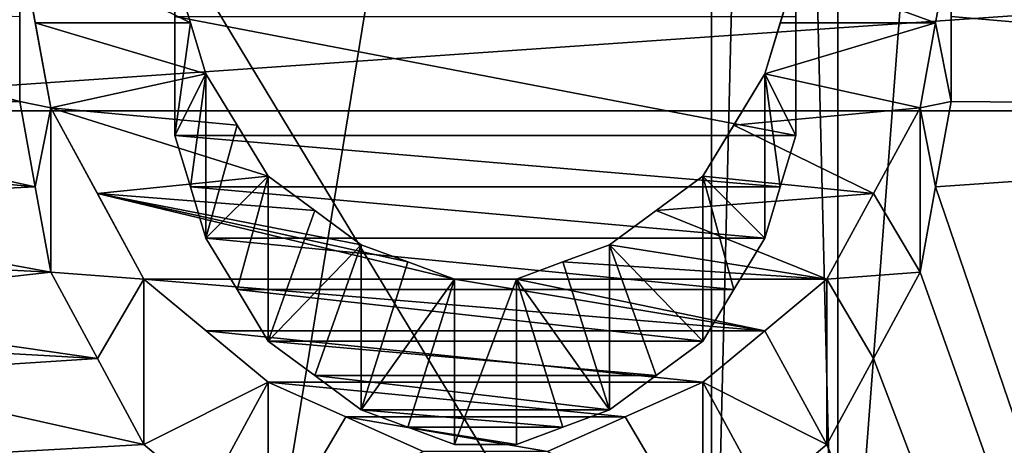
# Model space of a CAD drawing. Header units: millimetres. Extents: x -122 to 122, y -98 to 94.
# Tile 181 of 256: x -70.69 to -67.32, y 1.31 to 2.77. Entities that reach past the tile are written whole.
import ezdxf

# ---------------------------------------------------------------- set-up
doc = ezdxf.new("R2010")
doc.units = ezdxf.units.MM
doc.header["$LTSCALE"] = 26.699852
for name, color, linetype in [('1057', 7, 'CONTINUOUS'), ('1059', 7, 'CONTINUOUS'), ('1071', 7, 'CONTINUOUS'), ('1074', 7, 'CONTINUOUS'), ('1097', 7, 'CONTINUOUS'), ('1098', 7, 'CONTINUOUS'), ('2351', 7, 'CONTINUOUS'), ('2368', 7, 'CONTINUOUS'), ('2954', 7, 'CONTINUOUS'), ('2955', 7, 'CONTINUOUS'), ('3569', 7, 'CONTINUOUS'), ('3586', 7, 'CONTINUOUS'), ('3800', 7, 'CONTINUOUS'), ('4109', 7, 'CONTINUOUS'), ('4110', 7, 'CONTINUOUS'), ('4111', 7, 'CONTINUOUS'), ('4112', 7, 'CONTINUOUS'), ('4113', 7, 'CONTINUOUS'), ('4115', 7, 'CONTINUOUS'), ('4116', 7, 'CONTINUOUS'), ('4117', 7, 'CONTINUOUS'), ('4118', 7, 'CONTINUOUS'), ('4119', 7, 'CONTINUOUS'), ('4146', 7, 'CONTINUOUS'), ('4147', 7, 'CONTINUOUS'), ('4148', 7, 'CONTINUOUS'), ('4149', 7, 'CONTINUOUS'), ('4150', 7, 'CONTINUOUS'), ('4151', 7, 'CONTINUOUS'), ('4152', 7, 'CONTINUOUS'), ('4153', 7, 'CONTINUOUS'), ('4154', 7, 'CONTINUOUS'), ('4155', 7, 'CONTINUOUS'), ('4156', 7, 'CONTINUOUS'), ('4172', 7, 'CONTINUOUS'), ('4173', 7, 'CONTINUOUS'), ('4785', 7, 'CONTINUOUS'), ('4786', 7, 'CONTINUOUS'), ('4787', 7, 'CONTINUOUS'), ('4788', 7, 'CONTINUOUS'), ('5674', 7, 'CONTINUOUS'), ('5677', 7, 'CONTINUOUS'), ('967', 7, 'CONTINUOUS'), ('969', 7, 'CONTINUOUS')]:
    doc.layers.add(name, color=color, linetype=linetype)

msp = doc.modelspace()

# ---------------------------------------------------------------- linework, layer by layer
at = {"layer": '1057', "color": 250, "linetype": 'Continuous', "true_color": 0x323232}
for points in [[(-68.3207, 17.625, -30.5274), (-68.3207, 0, -35.25), (-78.9793, 17.625, -30.5274), (-68.3207, 17.625, -30.5274)], [(-78.9793, 17.625, -30.5274), (-68.3207, 0, -35.25), (-78.9793, 0, -35.25), (-78.9793, 17.625, -30.5274)]]:
    msp.add_3dface(points, dxfattribs=at)
at = {"layer": '1059', "color": 250, "linetype": 'Continuous', "true_color": 0x323232}
for points in [[(-68.3207, 0, 35.25), (-68.3207, 17.625, 30.5274), (-78.9793, 0, 35.25), (-68.3207, 0, 35.25)], [(-78.9793, 0, 35.25), (-68.3207, 17.625, 30.5274), (-78.9793, 17.625, 30.5274), (-78.9793, 0, 35.25)]]:
    msp.add_3dface(points, dxfattribs=at)
at = {"layer": '1071', "color": 250, "linetype": 'Continuous', "true_color": 0x323232}
for points in [[(-66.4443, 0, 38), (-66.4443, 19, 32.909), (-67.8877, 0, 35.5), (-66.4443, 0, 38)], [(-67.8877, 0, 35.5), (-66.4443, 19, 32.909), (-67.8877, 17.75, 30.7439), (-67.8877, 0, 35.5)]]:
    msp.add_3dface(points, dxfattribs=at)
at = {"layer": '1074', "color": 250, "linetype": 'Continuous', "true_color": 0x323232}
for points in [[(-66.4443, 19, -32.909), (-66.4443, 0, -38), (-67.8877, 17.75, -30.7439), (-66.4443, 19, -32.909)], [(-67.8877, 17.75, -30.7439), (-66.4443, 0, -38), (-67.8877, 0, -35.5), (-67.8877, 17.75, -30.7439)]]:
    msp.add_3dface(points, dxfattribs=at)
at = {"layer": '1097', "color": 250, "linetype": 'Continuous', "true_color": 0x323232}
for points in [[(-68.3207, 17.625, -30.5274), (-67.8877, 17.75, -30.7439), (-67.8877, 0, -35.5), (-68.3207, 17.625, -30.5274)], [(-68.3207, 0, -35.25), (-68.3207, 17.625, -30.5274), (-67.8877, 0, -35.5), (-68.3207, 0, -35.25)]]:
    msp.add_3dface(points, dxfattribs=at)
at = {"layer": '1098', "color": 250, "linetype": 'Continuous', "true_color": 0x323232}
for points in [[(-68.3207, 17.625, 30.5274), (-68.3207, 0, 35.25), (-67.8877, 17.75, 30.7439), (-68.3207, 17.625, 30.5274)], [(-68.3207, 0, 35.25), (-67.8877, 0, 35.5), (-67.8877, 17.75, 30.7439), (-68.3207, 0, 35.25)]]:
    msp.add_3dface(points, dxfattribs=at)
at = {"layer": '2351', "color": 250, "linetype": 'Continuous', "true_color": 0x323232}
for points in [[(-103.1595, -13.7317, 39.9563), (-103.1595, 4.0619, 42.0543), (-36.8405, -13.7317, 39.9563), (-103.1595, -13.7317, 39.9563)], [(-36.8405, -13.7317, 39.9563), (-103.1595, 4.0619, 42.0543), (-36.8405, 4.0619, 42.0543), (-36.8405, -13.7317, 39.9563)]]:
    msp.add_3dface(points, dxfattribs=at)
at = {"layer": '2368', "color": 250, "linetype": 'Continuous', "true_color": 0x323232}
for points in [[(-63.7701, 2.4568, 48.1874), (-63.7701, 13.6709, 46.2728), (-67.5, 3.3488, 48.1336), (-63.7701, 2.4568, 48.1874)], [(-71.4362, 7.0834, 47.7272), (-76.2299, 2.4567, 48.1874), (-70.1006, 6.3572, 47.8294), (-71.4362, 7.0834, 47.7272)], [(-70.1006, 6.3572, 47.8294), (-76.2299, 2.4567, 48.1874), (-68.7766, 5.6312, 47.9203), (-70.1006, 6.3572, 47.8294)], [(-68.7766, 5.6312, 47.9203), (-76.2299, 2.4567, 48.1874), (-72.5, 4.0399, 48.0806), (-68.7766, 5.6312, 47.9203)], [(-76.2299, 2.4567, 48.1874), (-63.7701, 2.4568, 48.1874), (-67.5, 3.3488, 48.1336), (-76.2299, 2.4567, 48.1874)], [(-72.5, 3.3488, 48.1336), (-76.2299, 2.4567, 48.1874), (-67.5, 3.3488, 48.1336), (-72.5, 3.3488, 48.1336)], [(-63.7701, -8.8939, 47.4232), (-63.7701, 2.4568, 48.1874), (-76.2299, -8.8939, 47.4232), (-63.7701, -8.8939, 47.4232)], [(-76.2299, -8.8939, 47.4232), (-63.7701, 2.4568, 48.1874), (-76.2299, 2.4567, 48.1874), (-76.2299, -8.8939, 47.4232)]]:
    msp.add_3dface(points, dxfattribs=at)
at = {"layer": '2954', "color": 250, "linetype": 'Continuous', "true_color": 0x323232}
for points in [[(-31.5, 14.6011, 44.9374), (-108.5, -4.939, 46.9912), (-31.5, -4.939, 46.9912), (-31.5, 14.6011, 44.9374)], [(-108.5, 14.6011, 44.9374), (-108.5, -4.939, 46.9912), (-31.5, 14.6011, 44.9374), (-108.5, 14.6011, 44.9374)]]:
    msp.add_3dface(points, dxfattribs=at)
at = {"layer": '2955', "color": 250, "linetype": 'Continuous', "true_color": 0x323232}
for points in [[(-108.5, 15.2191, 46.8395), (-108.5, -5.148, 48.9802), (-31.5, 15.2191, 46.8395), (-108.5, 15.2191, 46.8395)], [(-31.5, 15.2191, 46.8395), (-108.5, -5.148, 48.9802), (-31.5, -5.148, 48.9802), (-31.5, 15.2191, 46.8395)]]:
    msp.add_3dface(points, dxfattribs=at)
at = {"layer": '3569', "color": 250, "linetype": 'Continuous', "true_color": 0x323232}
for points in [[(-103.1595, 4.0619, -42.0543), (-103.1595, -13.7317, -39.9563), (-36.8405, 4.0619, -42.0543), (-103.1595, 4.0619, -42.0543)], [(-36.8405, 4.0619, -42.0543), (-103.1595, -13.7317, -39.9563), (-36.8405, -13.7317, -39.9563), (-36.8405, 4.0619, -42.0543)]]:
    msp.add_3dface(points, dxfattribs=at)
at = {"layer": '3586', "color": 250, "linetype": 'Continuous', "true_color": 0x323232}
for points in [[(-63.7701, 13.6709, -46.2728), (-63.7701, 2.4568, -48.1874), (-67.9255, 9.012, -47.4009), (-63.7701, 13.6709, -46.2728)], [(-67.9255, 9.012, -47.4009), (-63.7701, 2.4568, -48.1874), (-67.7657, 8.7403, -47.4518), (-67.9255, 9.012, -47.4009)], [(-67.7657, 8.7403, -47.4518), (-63.7701, 2.4568, -48.1874), (-67.6064, 8.4684, -47.501), (-67.7657, 8.7403, -47.4518)], [(-67.6064, 8.4684, -47.501), (-63.7701, 2.4568, -48.1874), (-67.5531, 8.1402, -47.5584), (-67.6064, 8.4684, -47.501)], [(-67.5531, 8.1402, -47.5584), (-63.7701, 2.4568, -48.1874), (-67.5, 7.8116, -47.6135), (-67.5531, 8.1402, -47.5584)], [(-67.5, 7.8116, -47.6135), (-63.7701, 2.4568, -48.1874), (-67.5533, 7.4809, -47.6665), (-67.5, 7.8116, -47.6135)], [(-67.5533, 7.4809, -47.6665), (-63.7701, 2.4568, -48.1874), (-67.6064, 7.1499, -47.7173), (-67.5533, 7.4809, -47.6665)], [(-67.6064, 7.1499, -47.7173), (-63.7701, 2.4568, -48.1874), (-67.7662, 6.8723, -47.7581), (-67.6064, 7.1499, -47.7173)], [(-67.7662, 6.8723, -47.7581), (-63.7701, 2.4568, -48.1874), (-67.9255, 6.5946, -47.7972), (-67.7662, 6.8723, -47.7581)], [(-67.9255, 6.5946, -47.7972), (-63.7701, 2.4568, -48.1874), (-68.0853, 6.4272, -47.82), (-67.9255, 6.5946, -47.7972)], [(-68.0853, 6.4272, -47.82), (-63.7701, 2.4568, -48.1874), (-68.2447, 6.2598, -47.8422), (-68.0853, 6.4272, -47.82)], [(-68.2447, 6.2598, -47.8422), (-63.7701, 2.4568, -48.1874), (-68.4576, 6.1478, -47.8567), (-68.2447, 6.2598, -47.8422)], [(-68.4576, 6.1478, -47.8567), (-63.7701, 2.4568, -48.1874), (-68.6702, 6.0358, -47.871), (-68.4576, 6.1478, -47.8567)], [(-68.6702, 6.0358, -47.871), (-63.7701, 2.4568, -48.1874), (-68.8298, 5.9797, -47.878), (-68.6702, 6.0358, -47.871)], [(-63.7701, 2.4568, -48.1874), (-68.9894, 5.9236, -47.885), (-68.8298, 5.9797, -47.878), (-63.7701, 2.4568, -48.1874)], [(-68.9894, 5.9236, -47.885), (-63.7701, 2.4568, -48.1874), (-69.2554, 5.8674, -47.8919), (-68.9894, 5.9236, -47.885)], [(-69.2554, 5.8674, -47.8919), (-63.7701, 2.4568, -48.1874), (-69.5213, 5.8113, -47.8988), (-69.2554, 5.8674, -47.8919)], [(-63.7701, 2.4568, -48.1874), (-68.3511, 4.566, -48.0335), (-70.4787, 5.8113, -47.8988), (-63.7701, 2.4568, -48.1874)], [(-69.5213, 5.8113, -47.8988), (-63.7701, 2.4568, -48.1874), (-70.4787, 5.8113, -47.8988), (-69.5213, 5.8113, -47.8988)], [(-68.3511, 4.566, -48.0335), (-63.7701, 2.4568, -48.1874), (-68.1381, 4.3946, -48.0495), (-68.3511, 4.566, -48.0335)], [(-68.1381, 4.3946, -48.0495), (-63.7701, 2.4568, -48.1874), (-67.9255, 4.2232, -48.0648), (-68.1381, 4.3946, -48.0495)], [(-67.9255, 4.2232, -48.0648), (-63.7701, 2.4568, -48.1874), (-67.7657, 3.936, -48.0892), (-67.9255, 4.2232, -48.0648)], [(-67.7657, 3.936, -48.0892), (-63.7701, 2.4568, -48.1874), (-67.6064, 3.6489, -48.1118), (-67.7657, 3.936, -48.0892)], [(-67.6064, 3.6489, -48.1118), (-63.7701, 2.4568, -48.1874), (-67.5531, 3.3599, -48.1329), (-67.6064, 3.6489, -48.1118)], [(-67.5531, 3.3599, -48.1329), (-63.7701, 2.4568, -48.1874), (-67.5, 3.0708, -48.1522), (-67.5531, 3.3599, -48.1329)], [(-67.5, 3.0708, -48.1522), (-63.7701, 2.4568, -48.1874), (-67.5, 2.7799, -48.1699), (-67.5, 3.0708, -48.1522)], [(-70.6915, 2.7799, -48.1699), (-70.6915, 2.4888, -48.1858), (-71.9681, 2.8379, -48.1665), (-70.6915, 2.7799, -48.1699)], [(-71.9681, 2.8379, -48.1665), (-70.6915, 2.4888, -48.1858), (-71.9681, 2.4888, -48.1858), (-71.9681, 2.8379, -48.1665)], [(-70.1596, 2.3719, -48.1917), (-70.1596, 2.7795, -48.1699), (-68.0319, 2.3719, -48.1917), (-70.1596, 2.3719, -48.1917)], [(-68.0319, 2.3719, -48.1917), (-70.1596, 2.7795, -48.1699), (-68.0319, 2.7795, -48.1699), (-68.0319, 2.3719, -48.1917)], [(-67.5, 2.7799, -48.1699), (-63.7701, 2.4568, -48.1874), (-67.5, 2.4888, -48.1858), (-67.5, 2.7799, -48.1699)], [(-70.6915, 2.4888, -48.1858), (-70.6382, 2.1958, -48.2), (-71.9681, 2.4888, -48.1858), (-70.6915, 2.4888, -48.1858)], [(-71.9681, 2.4888, -48.1858), (-70.6382, 2.1958, -48.2), (-71.9148, 2.3133, -48.1945), (-71.9681, 2.4888, -48.1858)], [(-67.5, 2.4888, -48.1858), (-63.7701, 2.4568, -48.1874), (-67.5533, 2.1958, -48.2), (-67.5, 2.4888, -48.1858)], [(-63.7701, -8.8939, -47.4232), (-76.2299, -8.8939, -47.4232), (-76.2299, 2.4567, -48.1874), (-63.7701, -8.8939, -47.4232)], [(-63.7701, -8.8939, -47.4232), (-76.2299, 2.4567, -48.1874), (-71.3298, 0.9568, -48.2405), (-63.7701, -8.8939, -47.4232)], [(-63.7701, 2.4568, -48.1874), (-63.7701, -8.8939, -47.4232), (-67.5533, 2.1958, -48.2), (-63.7701, 2.4568, -48.1874)], [(-70.1063, 2.1961, -48.2), (-70.1596, 2.3719, -48.1917), (-68.0852, 2.1961, -48.2), (-70.1063, 2.1961, -48.2)], [(-68.0852, 2.1961, -48.2), (-70.1596, 2.3719, -48.1917), (-68.0319, 2.3719, -48.1917), (-68.0852, 2.1961, -48.2)], [(-71.9148, 2.3133, -48.1945), (-70.6382, 2.1958, -48.2), (-71.8617, 2.1377, -48.2026), (-71.9148, 2.3133, -48.1945)], [(-70.6382, 2.1958, -48.2), (-70.5851, 1.9028, -48.2125), (-71.8617, 2.1377, -48.2026), (-70.6382, 2.1958, -48.2)], [(-70.0532, 2.0204, -48.2077), (-70.1063, 2.1961, -48.2), (-68.1383, 2.0204, -48.2077), (-70.0532, 2.0204, -48.2077)], [(-68.1383, 2.0204, -48.2077), (-70.1063, 2.1961, -48.2), (-68.0852, 2.1961, -48.2), (-68.1383, 2.0204, -48.2077)], [(-67.5533, 2.1958, -48.2), (-63.7701, -8.8939, -47.4232), (-67.6064, 1.9028, -48.2125), (-67.5533, 2.1958, -48.2)], [(-71.8617, 2.1377, -48.2026), (-70.5851, 1.9028, -48.2125), (-71.7552, 1.9614, -48.2101), (-71.8617, 2.1377, -48.2026)], [(-69.9467, 1.8438, -48.2148), (-70.0532, 2.0204, -48.2077), (-68.2448, 1.8438, -48.2148), (-69.9467, 1.8438, -48.2148)], [(-68.2448, 1.8438, -48.2148), (-70.0532, 2.0204, -48.2077), (-68.1383, 2.0204, -48.2077), (-68.2448, 1.8438, -48.2148)], [(-71.7552, 1.9614, -48.2101), (-70.5851, 1.9028, -48.2125), (-71.6489, 1.7851, -48.217), (-71.7552, 1.9614, -48.2101)], [(-70.5851, 1.9028, -48.2125), (-70.4252, 1.6077, -48.2232), (-71.6489, 1.7851, -48.217), (-70.5851, 1.9028, -48.2125)], [(-67.6064, 1.9028, -48.2125), (-63.7701, -8.8939, -47.4232), (-67.7663, 1.6077, -48.2232), (-67.6064, 1.9028, -48.2125)], [(-69.8404, 1.6673, -48.2212), (-69.9467, 1.8438, -48.2148), (-68.3511, 1.6673, -48.2212), (-69.8404, 1.6673, -48.2212)], [(-68.3511, 1.6673, -48.2212), (-69.9467, 1.8438, -48.2148), (-68.2448, 1.8438, -48.2148), (-68.3511, 1.6673, -48.2212)], [(-71.6489, 1.7851, -48.217), (-70.4252, 1.6077, -48.2232), (-71.4892, 1.6672, -48.2212), (-71.6489, 1.7851, -48.217)], [(-71.4892, 1.6672, -48.2212), (-70.4252, 1.6077, -48.2232), (-71.3298, 1.5493, -48.2251), (-71.4892, 1.6672, -48.2212)], [(-69.6807, 1.5492, -48.2251), (-69.8404, 1.6673, -48.2212), (-68.5108, 1.5492, -48.2251), (-69.6807, 1.5492, -48.2251)], [(-68.5108, 1.5492, -48.2251), (-69.8404, 1.6673, -48.2212), (-68.3511, 1.6673, -48.2212), (-68.5108, 1.5492, -48.2251)], [(-70.4252, 1.6077, -48.2232), (-70.266, 1.3128, -48.2321), (-71.3298, 1.5493, -48.2251), (-70.4252, 1.6077, -48.2232)], [(-67.7663, 1.6077, -48.2232), (-63.7701, -8.8939, -47.4232), (-67.9255, 1.3128, -48.2321), (-67.7663, 1.6077, -48.2232)], [(-71.3298, 1.5493, -48.2251), (-70.266, 1.3128, -48.2321), (-71.3298, 1.2531, -48.2337), (-71.3298, 1.5493, -48.2251)], [(-69.5213, 1.4311, -48.2288), (-69.6807, 1.5492, -48.2251), (-68.6702, 1.4311, -48.2288), (-69.5213, 1.4311, -48.2288)], [(-68.6702, 1.4311, -48.2288), (-69.6807, 1.5492, -48.2251), (-68.5108, 1.5492, -48.2251), (-68.6702, 1.4311, -48.2288)], [(-69.3616, 1.3719, -48.2305), (-69.5213, 1.4311, -48.2288), (-68.8299, 1.3719, -48.2305), (-69.3616, 1.3719, -48.2305)], [(-68.8299, 1.3719, -48.2305), (-69.5213, 1.4311, -48.2288), (-68.6702, 1.4311, -48.2288), (-68.8299, 1.3719, -48.2305)], [(-69.2021, 1.3128, -48.2321), (-69.3616, 1.3719, -48.2305), (-68.9894, 1.3128, -48.2321), (-69.2021, 1.3128, -48.2321)], [(-68.9894, 1.3128, -48.2321), (-69.3616, 1.3719, -48.2305), (-68.8299, 1.3719, -48.2305), (-68.9894, 1.3128, -48.2321)], [(-70.266, 1.3128, -48.2321), (-70.0529, 1.1347, -48.2367), (-71.3298, 1.2531, -48.2337), (-70.266, 1.3128, -48.2321)], [(-67.9255, 1.3128, -48.2321), (-63.7701, -8.8939, -47.4232), (-68.1386, 1.1347, -48.2367), (-67.9255, 1.3128, -48.2321)]]:
    msp.add_3dface(points, dxfattribs=at)
at = {"layer": '3800', "color": 250, "linetype": 'Continuous', "true_color": 0x323232}
for points in [[(-70.6382, 2.7575, -49.1727), (-70.6915, 3.0487, -49.1555), (-70.1063, 2.7578, -49.1727), (-70.6382, 2.7575, -49.1727)], [(-70.1063, 2.7578, -49.1727), (-70.6915, 3.0487, -49.1555), (-70.1596, 2.9325, -49.1626), (-70.1063, 2.7578, -49.1727)], [(-67.5, 3.0487, -49.1555), (-67.5533, 2.7575, -49.1727), (-68.0319, 2.9325, -49.1626), (-67.5, 3.0487, -49.1555)], [(-68.0319, 2.9325, -49.1626), (-67.5533, 2.7575, -49.1727), (-68.0852, 2.7578, -49.1727), (-68.0319, 2.9325, -49.1626)], [(-70.0532, 2.583, -49.1822), (-70.6382, 2.7575, -49.1727), (-70.1063, 2.7578, -49.1727), (-70.0532, 2.583, -49.1822)], [(-70.5851, 2.4662, -49.1882), (-70.6382, 2.7575, -49.1727), (-70.0532, 2.583, -49.1822), (-70.5851, 2.4662, -49.1882)], [(-68.0852, 2.7578, -49.1727), (-67.5533, 2.7575, -49.1727), (-68.1383, 2.583, -49.1822), (-68.0852, 2.7578, -49.1727)], [(-67.5533, 2.7575, -49.1727), (-67.6064, 2.4662, -49.1882), (-68.1383, 2.583, -49.1822), (-67.5533, 2.7575, -49.1727)], [(-69.9467, 2.4075, -49.1911), (-70.5851, 2.4662, -49.1882), (-70.0532, 2.583, -49.1822), (-69.9467, 2.4075, -49.1911)], [(-68.1383, 2.583, -49.1822), (-67.6064, 2.4662, -49.1882), (-68.2448, 2.4075, -49.1911), (-68.1383, 2.583, -49.1822)], [(-70.4252, 2.1729, -49.202), (-70.5851, 2.4662, -49.1882), (-69.8404, 2.2321, -49.1994), (-70.4252, 2.1729, -49.202)], [(-69.8404, 2.2321, -49.1994), (-70.5851, 2.4662, -49.1882), (-69.9467, 2.4075, -49.1911), (-69.8404, 2.2321, -49.1994)], [(-67.6064, 2.4662, -49.1882), (-67.7663, 2.1729, -49.202), (-68.2448, 2.4075, -49.1911), (-67.6064, 2.4662, -49.1882)], [(-68.2448, 2.4075, -49.1911), (-67.7663, 2.1729, -49.202), (-68.3511, 2.2321, -49.1994), (-68.2448, 2.4075, -49.1911)], [(-69.6807, 2.1147, -49.2046), (-70.4252, 2.1729, -49.202), (-69.8404, 2.2321, -49.1994), (-69.6807, 2.1147, -49.2046)], [(-68.3511, 2.2321, -49.1994), (-67.7663, 2.1729, -49.202), (-68.5108, 2.1147, -49.2046), (-68.3511, 2.2321, -49.1994)], [(-70.266, 1.8797, -49.2141), (-70.4252, 2.1729, -49.202), (-69.2021, 1.8797, -49.2141), (-70.266, 1.8797, -49.2141)], [(-69.2021, 1.8797, -49.2141), (-70.4252, 2.1729, -49.202), (-69.3616, 1.9385, -49.2118), (-69.2021, 1.8797, -49.2141)], [(-69.3616, 1.9385, -49.2118), (-70.4252, 2.1729, -49.202), (-69.5213, 1.9973, -49.2095), (-69.3616, 1.9385, -49.2118)], [(-69.5213, 1.9973, -49.2095), (-70.4252, 2.1729, -49.202), (-69.6807, 2.1147, -49.2046), (-69.5213, 1.9973, -49.2095)], [(-67.7663, 2.1729, -49.202), (-67.9255, 1.8797, -49.2141), (-68.5108, 2.1147, -49.2046), (-67.7663, 2.1729, -49.202)], [(-68.5108, 2.1147, -49.2046), (-67.9255, 1.8797, -49.2141), (-68.6702, 1.9973, -49.2095), (-68.5108, 2.1147, -49.2046)], [(-68.6702, 1.9973, -49.2095), (-67.9255, 1.8797, -49.2141), (-68.8299, 1.9385, -49.2118), (-68.6702, 1.9973, -49.2095)], [(-68.8299, 1.9385, -49.2118), (-67.9255, 1.8797, -49.2141), (-68.9894, 1.8797, -49.2141), (-68.8299, 1.9385, -49.2118)], [(-70.0529, 1.7028, -49.2206), (-70.266, 1.8797, -49.2141), (-68.1386, 1.7028, -49.2206), (-70.0529, 1.7028, -49.2206)], [(-68.1386, 1.7028, -49.2206), (-70.266, 1.8797, -49.2141), (-69.2021, 1.8797, -49.2141), (-68.1386, 1.7028, -49.2206)], [(-68.9894, 1.8797, -49.2141), (-68.1386, 1.7028, -49.2206), (-69.2021, 1.8797, -49.2141), (-68.9894, 1.8797, -49.2141)], [(-67.9255, 1.8797, -49.2141), (-68.1386, 1.7028, -49.2206), (-68.9894, 1.8797, -49.2141), (-67.9255, 1.8797, -49.2141)], [(-69.8404, 1.5259, -49.2264), (-70.0529, 1.7028, -49.2206), (-68.3511, 1.5259, -49.2264), (-69.8404, 1.5259, -49.2264)], [(-68.3511, 1.5259, -49.2264), (-70.0529, 1.7028, -49.2206), (-68.1386, 1.7028, -49.2206), (-68.3511, 1.5259, -49.2264)], [(-69.5742, 1.4076, -49.2299), (-69.8404, 1.5259, -49.2264), (-68.6173, 1.4076, -49.2299), (-69.5742, 1.4076, -49.2299)], [(-68.6173, 1.4076, -49.2299), (-69.8404, 1.5259, -49.2264), (-68.3511, 1.5259, -49.2264), (-68.6173, 1.4076, -49.2299)], [(-69.3085, 1.2893, -49.2331), (-69.5742, 1.4076, -49.2299), (-68.883, 1.2893, -49.2331), (-69.3085, 1.2893, -49.2331)], [(-68.883, 1.2893, -49.2331), (-69.5742, 1.4076, -49.2299), (-68.6173, 1.4076, -49.2299), (-68.883, 1.2893, -49.2331)]]:
    msp.add_3dface(points, dxfattribs=at)
at = {"layer": '4109', "color": 250, "linetype": 'Continuous', "true_color": 0x323232}
msp.add_3dface([(-70.6915, 2.4888, -48.1858), (-70.6915, 2.7799, -48.1699), (-70.6915, 3.0487, -49.1555), (-70.6915, 2.4888, -48.1858)], dxfattribs=at)
at = {"layer": '4110', "color": 250, "linetype": 'Continuous', "true_color": 0x323232}
for points in [[(-70.6915, 2.4888, -48.1858), (-70.6915, 3.0487, -49.1555), (-70.5851, 2.4662, -49.1882), (-70.6915, 2.4888, -48.1858)], [(-70.6915, 3.0487, -49.1555), (-70.6382, 2.7575, -49.1727), (-70.5851, 2.4662, -49.1882), (-70.6915, 3.0487, -49.1555)], [(-70.6382, 2.1958, -48.2), (-70.6915, 2.4888, -48.1858), (-70.5851, 2.4662, -49.1882), (-70.6382, 2.1958, -48.2)], [(-70.5851, 1.9028, -48.2125), (-70.6382, 2.1958, -48.2), (-70.5851, 2.4662, -49.1882), (-70.5851, 1.9028, -48.2125)]]:
    msp.add_3dface(points, dxfattribs=at)
at = {"layer": '4111', "color": 250, "linetype": 'Continuous', "true_color": 0x323232}
for points in [[(-70.5851, 1.9028, -48.2125), (-70.5851, 2.4662, -49.1882), (-70.266, 1.8797, -49.2141), (-70.5851, 1.9028, -48.2125)], [(-70.5851, 2.4662, -49.1882), (-70.4252, 2.1729, -49.202), (-70.266, 1.8797, -49.2141), (-70.5851, 2.4662, -49.1882)], [(-70.4252, 1.6077, -48.2232), (-70.5851, 1.9028, -48.2125), (-70.266, 1.8797, -49.2141), (-70.4252, 1.6077, -48.2232)], [(-70.266, 1.3128, -48.2321), (-70.4252, 1.6077, -48.2232), (-70.266, 1.8797, -49.2141), (-70.266, 1.3128, -48.2321)]]:
    msp.add_3dface(points, dxfattribs=at)
at = {"layer": '4112', "color": 250, "linetype": 'Continuous', "true_color": 0x323232}
for points in [[(-70.266, 1.3128, -48.2321), (-70.266, 1.8797, -49.2141), (-69.8404, 1.5259, -49.2264), (-70.266, 1.3128, -48.2321)], [(-70.266, 1.8797, -49.2141), (-70.0529, 1.7028, -49.2206), (-69.8404, 1.5259, -49.2264), (-70.266, 1.8797, -49.2141)], [(-70.0529, 1.1347, -48.2367), (-70.266, 1.3128, -48.2321), (-69.8404, 1.5259, -49.2264), (-70.0529, 1.1347, -48.2367)], [(-69.8404, 0.9568, -48.2405), (-70.0529, 1.1347, -48.2367), (-69.8404, 1.5259, -49.2264), (-69.8404, 0.9568, -48.2405)]]:
    msp.add_3dface(points, dxfattribs=at)
at = {"layer": '4113', "color": 250, "linetype": 'Continuous', "true_color": 0x323232}
for points in [[(-69.8404, 1.5259, -49.2264), (-69.5742, 1.4076, -49.2299), (-69.8404, 0.9568, -48.2405), (-69.8404, 1.5259, -49.2264)], [(-69.3085, 1.2893, -49.2331), (-69.8404, 0.9568, -48.2405), (-69.5742, 1.4076, -49.2299), (-69.3085, 1.2893, -49.2331)]]:
    msp.add_3dface(points, dxfattribs=at)
at = {"layer": '4115', "color": 250, "linetype": 'Continuous', "true_color": 0x323232}
for points in [[(-68.3511, 0.9568, -48.2405), (-68.6173, 1.4076, -49.2299), (-68.3511, 1.5259, -49.2264), (-68.3511, 0.9568, -48.2405)], [(-68.3511, 0.9568, -48.2405), (-68.883, 1.2893, -49.2331), (-68.6173, 1.4076, -49.2299), (-68.3511, 0.9568, -48.2405)]]:
    msp.add_3dface(points, dxfattribs=at)
at = {"layer": '4116', "color": 250, "linetype": 'Continuous', "true_color": 0x323232}
for points in [[(-67.9255, 1.3128, -48.2321), (-68.1386, 1.7028, -49.2206), (-67.9255, 1.8797, -49.2141), (-67.9255, 1.3128, -48.2321)], [(-67.9255, 1.3128, -48.2321), (-68.3511, 1.5259, -49.2264), (-68.1386, 1.7028, -49.2206), (-67.9255, 1.3128, -48.2321)], [(-67.9255, 1.3128, -48.2321), (-68.1386, 1.1347, -48.2367), (-68.3511, 1.5259, -49.2264), (-67.9255, 1.3128, -48.2321)], [(-68.1386, 1.1347, -48.2367), (-68.3511, 0.9568, -48.2405), (-68.3511, 1.5259, -49.2264), (-68.1386, 1.1347, -48.2367)]]:
    msp.add_3dface(points, dxfattribs=at)
at = {"layer": '4117', "color": 250, "linetype": 'Continuous', "true_color": 0x323232}
for points in [[(-67.6064, 1.9028, -48.2125), (-67.7663, 2.1729, -49.202), (-67.6064, 2.4662, -49.1882), (-67.6064, 1.9028, -48.2125)], [(-67.6064, 1.9028, -48.2125), (-67.9255, 1.8797, -49.2141), (-67.7663, 2.1729, -49.202), (-67.6064, 1.9028, -48.2125)], [(-67.6064, 1.9028, -48.2125), (-67.7663, 1.6077, -48.2232), (-67.9255, 1.8797, -49.2141), (-67.6064, 1.9028, -48.2125)], [(-67.7663, 1.6077, -48.2232), (-67.9255, 1.3128, -48.2321), (-67.9255, 1.8797, -49.2141), (-67.7663, 1.6077, -48.2232)]]:
    msp.add_3dface(points, dxfattribs=at)
at = {"layer": '4118', "color": 250, "linetype": 'Continuous', "true_color": 0x323232}
for points in [[(-67.5, 2.4888, -48.1858), (-67.5533, 2.7575, -49.1727), (-67.5, 3.0487, -49.1555), (-67.5, 2.4888, -48.1858)], [(-67.5, 2.4888, -48.1858), (-67.6064, 2.4662, -49.1882), (-67.5533, 2.7575, -49.1727), (-67.5, 2.4888, -48.1858)], [(-67.5, 2.4888, -48.1858), (-67.5533, 2.1958, -48.2), (-67.6064, 2.4662, -49.1882), (-67.5, 2.4888, -48.1858)], [(-67.5533, 2.1958, -48.2), (-67.6064, 1.9028, -48.2125), (-67.6064, 2.4662, -49.1882), (-67.5533, 2.1958, -48.2)]]:
    msp.add_3dface(points, dxfattribs=at)
at = {"layer": '4119', "color": 250, "linetype": 'Continuous', "true_color": 0x323232}
msp.add_3dface([(-67.5, 2.7799, -48.1699), (-67.5, 2.4888, -48.1858), (-67.5, 3.0487, -49.1555), (-67.5, 2.7799, -48.1699)], dxfattribs=at)
at = {"layer": '4146', "color": 250, "linetype": 'Continuous', "true_color": 0x323232}
msp.add_3dface([(-70.1596, 2.7795, -48.1699), (-70.1596, 2.3719, -48.1917), (-70.1596, 2.9325, -49.1626), (-70.1596, 2.7795, -48.1699)], dxfattribs=at)
at = {"layer": '4147', "color": 250, "linetype": 'Continuous', "true_color": 0x323232}
for points in [[(-70.1596, 2.3719, -48.1917), (-70.1063, 2.7578, -49.1727), (-70.1596, 2.9325, -49.1626), (-70.1596, 2.3719, -48.1917)], [(-70.1596, 2.3719, -48.1917), (-70.0532, 2.583, -49.1822), (-70.1063, 2.7578, -49.1727), (-70.1596, 2.3719, -48.1917)], [(-70.1596, 2.3719, -48.1917), (-70.1063, 2.1961, -48.2), (-70.0532, 2.583, -49.1822), (-70.1596, 2.3719, -48.1917)], [(-70.1063, 2.1961, -48.2), (-70.0532, 2.0204, -48.2077), (-70.0532, 2.583, -49.1822), (-70.1063, 2.1961, -48.2)]]:
    msp.add_3dface(points, dxfattribs=at)
at = {"layer": '4148', "color": 250, "linetype": 'Continuous', "true_color": 0x323232}
for points in [[(-70.0532, 2.0204, -48.2077), (-69.9467, 2.4075, -49.1911), (-70.0532, 2.583, -49.1822), (-70.0532, 2.0204, -48.2077)], [(-70.0532, 2.0204, -48.2077), (-69.8404, 2.2321, -49.1994), (-69.9467, 2.4075, -49.1911), (-70.0532, 2.0204, -48.2077)], [(-70.0532, 2.0204, -48.2077), (-69.9467, 1.8438, -48.2148), (-69.8404, 2.2321, -49.1994), (-70.0532, 2.0204, -48.2077)], [(-69.9467, 1.8438, -48.2148), (-69.8404, 1.6673, -48.2212), (-69.8404, 2.2321, -49.1994), (-69.9467, 1.8438, -48.2148)]]:
    msp.add_3dface(points, dxfattribs=at)
at = {"layer": '4149', "color": 250, "linetype": 'Continuous', "true_color": 0x323232}
for points in [[(-69.8404, 1.6673, -48.2212), (-69.6807, 2.1147, -49.2046), (-69.8404, 2.2321, -49.1994), (-69.8404, 1.6673, -48.2212)], [(-69.8404, 1.6673, -48.2212), (-69.5213, 1.9973, -49.2095), (-69.6807, 2.1147, -49.2046), (-69.8404, 1.6673, -48.2212)], [(-69.8404, 1.6673, -48.2212), (-69.6807, 1.5492, -48.2251), (-69.5213, 1.9973, -49.2095), (-69.8404, 1.6673, -48.2212)], [(-69.6807, 1.5492, -48.2251), (-69.5213, 1.4311, -48.2288), (-69.5213, 1.9973, -49.2095), (-69.6807, 1.5492, -48.2251)]]:
    msp.add_3dface(points, dxfattribs=at)
at = {"layer": '4150', "color": 250, "linetype": 'Continuous', "true_color": 0x323232}
for points in [[(-69.5213, 1.4311, -48.2288), (-69.3616, 1.9385, -49.2118), (-69.5213, 1.9973, -49.2095), (-69.5213, 1.4311, -48.2288)], [(-69.5213, 1.4311, -48.2288), (-69.2021, 1.8797, -49.2141), (-69.3616, 1.9385, -49.2118), (-69.5213, 1.4311, -48.2288)], [(-69.5213, 1.4311, -48.2288), (-69.3616, 1.3719, -48.2305), (-69.2021, 1.8797, -49.2141), (-69.5213, 1.4311, -48.2288)], [(-69.3616, 1.3719, -48.2305), (-69.2021, 1.3128, -48.2321), (-69.2021, 1.8797, -49.2141), (-69.3616, 1.3719, -48.2305)]]:
    msp.add_3dface(points, dxfattribs=at)
at = {"layer": '4151', "color": 250, "linetype": 'Continuous', "true_color": 0x323232}
for points in [[(-69.2021, 1.3128, -48.2321), (-68.9894, 1.3128, -48.2321), (-68.9894, 1.8797, -49.2141), (-69.2021, 1.3128, -48.2321)], [(-69.2021, 1.3128, -48.2321), (-68.9894, 1.8797, -49.2141), (-69.2021, 1.8797, -49.2141), (-69.2021, 1.3128, -48.2321)]]:
    msp.add_3dface(points, dxfattribs=at)
at = {"layer": '4152', "color": 250, "linetype": 'Continuous', "true_color": 0x323232}
for points in [[(-68.6702, 1.9973, -49.2095), (-68.8299, 1.9385, -49.2118), (-68.6702, 1.4311, -48.2288), (-68.6702, 1.9973, -49.2095)], [(-68.9894, 1.8797, -49.2141), (-68.6702, 1.4311, -48.2288), (-68.8299, 1.9385, -49.2118), (-68.9894, 1.8797, -49.2141)], [(-68.9894, 1.3128, -48.2321), (-68.8299, 1.3719, -48.2305), (-68.9894, 1.8797, -49.2141), (-68.9894, 1.3128, -48.2321)], [(-68.8299, 1.3719, -48.2305), (-68.6702, 1.4311, -48.2288), (-68.9894, 1.8797, -49.2141), (-68.8299, 1.3719, -48.2305)]]:
    msp.add_3dface(points, dxfattribs=at)
at = {"layer": '4153', "color": 250, "linetype": 'Continuous', "true_color": 0x323232}
for points in [[(-68.3511, 1.6673, -48.2212), (-68.3511, 2.2321, -49.1994), (-68.6702, 1.9973, -49.2095), (-68.3511, 1.6673, -48.2212)], [(-68.3511, 2.2321, -49.1994), (-68.5108, 2.1147, -49.2046), (-68.6702, 1.9973, -49.2095), (-68.3511, 2.2321, -49.1994)], [(-68.6702, 1.4311, -48.2288), (-68.5108, 1.5492, -48.2251), (-68.6702, 1.9973, -49.2095), (-68.6702, 1.4311, -48.2288)], [(-68.5108, 1.5492, -48.2251), (-68.3511, 1.6673, -48.2212), (-68.6702, 1.9973, -49.2095), (-68.5108, 1.5492, -48.2251)]]:
    msp.add_3dface(points, dxfattribs=at)
at = {"layer": '4154', "color": 250, "linetype": 'Continuous', "true_color": 0x323232}
for points in [[(-68.1383, 2.0204, -48.2077), (-68.1383, 2.583, -49.1822), (-68.3511, 2.2321, -49.1994), (-68.1383, 2.0204, -48.2077)], [(-68.1383, 2.583, -49.1822), (-68.2448, 2.4075, -49.1911), (-68.3511, 2.2321, -49.1994), (-68.1383, 2.583, -49.1822)], [(-68.3511, 1.6673, -48.2212), (-68.2448, 1.8438, -48.2148), (-68.3511, 2.2321, -49.1994), (-68.3511, 1.6673, -48.2212)], [(-68.2448, 1.8438, -48.2148), (-68.1383, 2.0204, -48.2077), (-68.3511, 2.2321, -49.1994), (-68.2448, 1.8438, -48.2148)]]:
    msp.add_3dface(points, dxfattribs=at)
at = {"layer": '4155', "color": 250, "linetype": 'Continuous', "true_color": 0x323232}
for points in [[(-68.0319, 2.3719, -48.1917), (-68.0319, 2.9325, -49.1626), (-68.1383, 2.583, -49.1822), (-68.0319, 2.3719, -48.1917)], [(-68.0319, 2.9325, -49.1626), (-68.0852, 2.7578, -49.1727), (-68.1383, 2.583, -49.1822), (-68.0319, 2.9325, -49.1626)], [(-68.1383, 2.0204, -48.2077), (-68.0852, 2.1961, -48.2), (-68.1383, 2.583, -49.1822), (-68.1383, 2.0204, -48.2077)], [(-68.0852, 2.1961, -48.2), (-68.0319, 2.3719, -48.1917), (-68.1383, 2.583, -49.1822), (-68.0852, 2.1961, -48.2)]]:
    msp.add_3dface(points, dxfattribs=at)
at = {"layer": '4156', "color": 250, "linetype": 'Continuous', "true_color": 0x323232}
msp.add_3dface([(-68.0319, 2.3719, -48.1917), (-68.0319, 2.7795, -48.1699), (-68.0319, 2.9325, -49.1626), (-68.0319, 2.3719, -48.1917)], dxfattribs=at)
at = {"layer": '4172', "color": 250, "linetype": 'Continuous', "true_color": 0x323232}
for points in [[(-31.5, -4.939, -46.9912), (-108.5, 14.6011, -44.9374), (-31.5, 14.6011, -44.9374), (-31.5, -4.939, -46.9912)], [(-108.5, -4.939, -46.9912), (-108.5, 14.6011, -44.9374), (-31.5, -4.939, -46.9912), (-108.5, -4.939, -46.9912)]]:
    msp.add_3dface(points, dxfattribs=at)
at = {"layer": '4173', "color": 250, "linetype": 'Continuous', "true_color": 0x323232}
for points in [[(-108.5, -5.148, -48.9802), (-108.5, 15.2191, -46.8395), (-31.5, -5.148, -48.9802), (-108.5, -5.148, -48.9802)], [(-31.5, -5.148, -48.9802), (-108.5, 15.2191, -46.8395), (-31.5, 15.2191, -46.8395), (-31.5, -5.148, -48.9802)]]:
    msp.add_3dface(points, dxfattribs=at)
at = {"layer": '4785', "color": 150, "linetype": 'Continuous', "true_color": 0x378cff}
for points in [[(-22, 10.0141, -43.8712), (-22, -10.0141, -43.8712), (-122, 10.0141, -43.8712), (-22, 10.0141, -43.8712)], [(-22, -10.0141, -43.8712), (-122, -10.0141, -43.8712), (-122, 10.0141, -43.8712), (-22, -10.0141, -43.8712)]]:
    msp.add_3dface(points, dxfattribs=at)
at = {"layer": '4786', "color": 150, "linetype": 'Continuous', "true_color": 0x378cff}
for points in [[(-22, -10.0141, 43.8712), (-22, 10.0141, 43.8712), (-122, -10.0141, 43.8712), (-22, -10.0141, 43.8712)], [(-22, 10.0141, 43.8712), (-122, 10.0141, 43.8712), (-122, -10.0141, 43.8712), (-22, 10.0141, 43.8712)]]:
    msp.add_3dface(points, dxfattribs=at)
at = {"layer": '4787', "color": 150, "linetype": 'Continuous', "true_color": 0x378cff}
for points in [[(-22, 10.2783, 38.3524), (-22, 0, 39.7059), (-122, 10.2783, 38.3524), (-22, 10.2783, 38.3524)], [(-22, 0, 39.7059), (-122, 0, 39.7059), (-122, 10.2783, 38.3524), (-22, 0, 39.7059)]]:
    msp.add_3dface(points, dxfattribs=at)
at = {"layer": '4788', "color": 150, "linetype": 'Continuous', "true_color": 0x378cff}
for points in [[(-22, 0, -39.7059), (-22, 10.2783, -38.3524), (-122, 0, -39.7059), (-22, 0, -39.7059)], [(-22, 10.2783, -38.3524), (-122, 10.2783, -38.3524), (-122, 0, -39.7059), (-22, 10.2783, -38.3524)]]:
    msp.add_3dface(points, dxfattribs=at)
at = {"layer": '5674', "color": 7, "linetype": 'Continuous', "true_color": 0xf5f5f5}
for points in [[(-66.0095, -24.6339, 62.6671), (-73.9905, -24.6339, 62.6671), (-66.0095, 24.2139, 90.8694), (-66.0095, -24.6339, 62.6671)], [(-66.0095, 24.2139, 90.8694), (-73.9905, -24.6339, 62.6671), (-73.9905, 24.2139, 90.8694), (-66.0095, 24.2139, 90.8694)]]:
    msp.add_3dface(points, dxfattribs=at)
at = {"layer": '5677', "color": 7, "linetype": 'Continuous', "true_color": 0xf5f5f5}
for points in [[(-73.9905, -31.5456, 74.6386), (-66.0095, -31.5456, 74.6386), (-73.9905, 17.3021, 102.8409), (-73.9905, -31.5456, 74.6386)], [(-73.9905, 17.3021, 102.8409), (-66.0095, -31.5456, 74.6386), (-66.0095, 17.3021, 102.8409), (-73.9905, 17.3021, 102.8409)]]:
    msp.add_3dface(points, dxfattribs=at)
at = {"layer": '967', "color": 250, "linetype": 'Continuous', "true_color": 0x323232}
for points in [[(107.5, 0, -29.75), (107.5, 14.875, -25.7643), (-107.5, 0, -29.75), (107.5, 0, -29.75)], [(-107.5, 0, -29.75), (107.5, 14.875, -25.7643), (-107.5, 14.875, -25.7643), (-107.5, 0, -29.75)]]:
    msp.add_3dface(points, dxfattribs=at)
at = {"layer": '969', "color": 250, "linetype": 'Continuous', "true_color": 0x323232}
for points in [[(107.5, 14.875, 25.7643), (107.5, 0, 29.75), (-107.5, 14.875, 25.7643), (107.5, 14.875, 25.7643)], [(-107.5, 14.875, 25.7643), (107.5, 0, 29.75), (-107.5, 0, 29.75), (-107.5, 14.875, 25.7643)]]:
    msp.add_3dface(points, dxfattribs=at)

doc.saveas('drawing.dxf')
